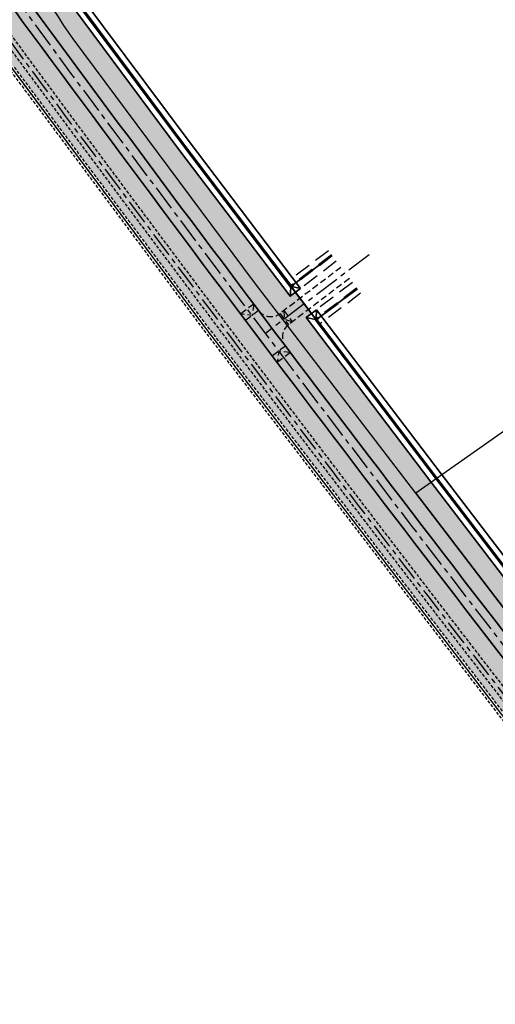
# Model space of a CAD drawing. Header units: metres. Extents: x 150631 to 152219, y 482740 to 484556.
# Tile 37 of 48: x 151161 to 151348, y 483352 to 483739. Entities that reach past the tile are written whole.
import ezdxf
from ezdxf.enums import TextEntityAlignment as Align

# ---------------------------------------------------------------- set-up
doc = ezdxf.new("R2010")
doc.units = ezdxf.units.M
for name, pattern in [('AM-AS', [16, 10, -2, 2, -2]), ('DASHED2', [0.375, 0.25, -0.125]), ('HIDDEN', [9.524999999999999, 6.35, -3.175])]:
    doc.linetypes.add(name, pattern=pattern)
doc.layers.get('0').update_dxf_attribs({"lineweight": 25})
for name, color, linetype, lineweight, true_color in [('B-WE-KG-GRENS_PERCEEL-GV', 1, 'Continuous', 30, 0xff0000), ('IRP-V-verharding-rijbaan', 7, 'Continuous', 0, 0xffb061), ('N-WE-GR-STADSLANDBOUW-A', 7, 'Continuous', 35, 0xffff9e), ('N-WE-KG-GRENS_POLDERWEG-G', 7, 'KG-PERCEEL', 35, 0x0000e6), ('N-WE-KW-KUNSTWERK_DUIKER-S', 5, 'Continuous', 35, 0x0000ff)]:
    doc.layers.add(name, color=color, linetype=linetype, lineweight=lineweight, true_color=true_color)
for name, color, linetype, lineweight in [('N-WE-AM-AS_FIETSPAD-G', 3, 'AM-AS', 30), ('N-WE-AM-AS_WEG-G', 10, 'AM-AS', 30), ('N-WE-GW-WATERGANG_SLOOT-G', 90, 'HIDDEN', 25), ('N-WE-VH-KANTVERHARDING-G', 2, 'Continuous', 35), ('N-WE-VH-VERHARDING_ASFALT-A', 252, 'Continuous', 18)]:
    doc.layers.add(name, color=color, linetype=linetype, lineweight=lineweight)
doc.layers.add('N-WE-VH-VERHARDING_TEGEL-A', color=252, linetype='Continuous', lineweight=18, plot=False)
doc.styles.add('NLCS-ISO-M2000-T25', font='NLCS-ISO.ttf')
doc.styles.get("Standard").update_dxf_attribs({"font": 'NLCS-ISO.ttf'})
doc.linetypes.add('KG-PERCEEL', pattern='A,5.5,-2,["P",Standard,S=1.8,R=0,X=-0.5,Y=-0.9],-2,5.5,-2,[5,NLCS.shx,S=0.75,R=0,X=0,Y=0],-2', length=19)

# ---------------------------------------------------------------- blocks, each defined once
blk = doc.blocks.new('*U128')
at = {"layer": 'N-WE-KW-KUNSTWERK_DUIKER-S', "color": 0}
for points in [[(-0.8493030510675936, 0.7750000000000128), (2.842170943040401e-14, 1.4210854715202e-14), (-0.8493030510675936, -0.7749999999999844)], [(2.842170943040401e-14, 1.4210854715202e-14), (39.74999999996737, 1.4210854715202e-14)], [(40.59930305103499, 0.7750000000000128), (39.74999999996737, 1.4210854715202e-14), (40.59930305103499, -0.7749999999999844)]]:
    blk.add_lwpolyline(points, dxfattribs=at)
at = {"color": 0, "style": 'NLCS-ISO-M2000-T25'}
blk.add_attdef('DUIKERNR', text='', height=7, dxfattribs=at).set_placement((0.8493030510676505, 1.4210854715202e-14), align=Align.BOTTOM_CENTER)

msp = doc.modelspace()

# ---------------------------------------------------------------- hatches: boundary and pattern name
at = {"layer": 'IRP-V-verharding-rijbaan', "transparency": 33554610}
h = msp.add_hatch(color=256, dxfattribs=at)
h.dxf.hatch_style = 1
h.paths.add_polyline_path([(151274.4599546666, 483625.3695050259), (151271.137439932, 483629.7525286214), (151263.268472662, 483623.7875231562), (151262.8198972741, 483623.4785111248), (151266.1900378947, 483619.0759794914), (151266.5643062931, 483619.3842741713)])
h = msp.add_hatch(color=256, dxfattribs=at)
h.dxf.hatch_style = 1
h.paths.add_polyline_path([(151262.8198972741, 483623.4785111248, -0.3885949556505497), (151254.853154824, 483624.9567113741, 0.0001623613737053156), (151260.1326266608, 483617.9596068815), (151264.5065281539, 483621.275206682)])
h = msp.add_hatch(color=256, dxfattribs=at)
h.dxf.hatch_style = 1
h.paths.add_polyline_path([(151266.1900378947, 483619.0759794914), (151264.5065281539, 483621.275206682), (151260.1326266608, 483617.9596068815, 0.0001619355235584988), (151265.4027764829, 483610.9842714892, -0.3903667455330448)])
at = {"layer": 'N-WE-GR-STADSLANDBOUW-A', "transparency": 33554559}
h = msp.add_hatch(color=256, dxfattribs=at)
h.dxf.hatch_style = 1
edge = h.paths.add_edge_path()
edge.add_line((151174.0924625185, 483743.455890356), (151171.3676750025, 483747.6524777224))
edge.add_line((151171.3676750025, 483747.6524777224), (151169.4799082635, 483746.3226474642))
edge.add_arc((151171.95910539, 483742.9602346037), 4.177587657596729, 126.4023465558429, 228.3908822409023)
edge.add_arc((162031.4598578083, 491750.6572062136), 13496.75000000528, 216.408408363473, 217.0167647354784)
edge.add_arc((151259.6439111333, 483628.5690034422), 6.000000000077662, 217.0167647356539, 301.9602659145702)
edge.add_line((151262.8198972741, 483623.4785111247), (151253.25, 483635.9799999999))
edge.add_line((151253.25, 483635.9799999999), (151181.745, 483731.9399999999))
edge.add_line((151181.745, 483731.9399999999), (151178.105, 483737.2399999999))
edge.add_line((151178.105, 483737.2399999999), (151175.95, 483740.5949999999))
edge.add_line((151175.95, 483740.5949999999), (151174.0924625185, 483743.455890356))
edge = h.paths.add_edge_path()
edge.add_arc((151164.6640914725, 483752.7158493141), 4.000000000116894, 216.3591932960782, 305.1626385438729)
edge.add_line((151166.9676888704, 483749.4457668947), (151169.1433418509, 483750.9783975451))
edge.add_line((151169.1433418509, 483750.9783975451), (151168.4665110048, 483751.9449952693))
edge.add_line((151168.4665110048, 483751.9449952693), (151165.9264576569, 483750.1556641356))
edge.add_line((151165.9264576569, 483750.1556641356), (151141.286306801, 483783.5979205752))
edge.add_arc((151143.431826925, 483785.1787331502), 2.664999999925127, 142.2542316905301, 216.382673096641, ccw=False)
edge.add_line((151141.3245187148, 483786.8101365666), (151138.7508374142, 483790.3412332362))
edge.add_arc((151142.6625983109, 483786.0594051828), 5.799648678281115, 132.4139676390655, 216.2158677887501)
edge.add_arc((164043.885056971, 493233.9452660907), 15996.5497301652, 216.2162448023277, 216.2244789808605)
edge.add_line((151139.3418755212, 483780.7781487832), (151139.9328511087, 483779.9714593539))
edge.add_line((151139.9328511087, 483779.9714593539), (151139.7715169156, 483779.8532591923))
edge.add_arc((164043.8852360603, 493233.945397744), 15996.74995243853, 216.2280607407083, 216.3591932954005)
h = msp.add_hatch(color=256, dxfattribs=at)
h.dxf.hatch_style = 1
edge = h.paths.add_edge_path()
edge.add_line((151415.844778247, 483394.2933748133), (151416.4308575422, 483394.7533675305))
edge.add_arc((151412.8482526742, 483399.3146110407), 5.799999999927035, 308.1476775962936, 398.1843989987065)
edge.add_line((151417.4071991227, 483402.9001385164), (151415.429274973, 483405.4157137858))
edge.add_line((151415.429274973, 483405.4157137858), (151415.5870549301, 483405.5397446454))
edge.add_arc((162029.0428871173, 491748.8467931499), 13500.23026497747, 216.3925268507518, 218.1711198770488, ccw=False)
edge.add_arc((163763.1227609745, 493027.2977309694), 15654.63731795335, 216.225253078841, 216.3934875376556, ccw=False)
edge.add_line((151134.5280154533, 483776.0132628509), (151134.3660529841, 483775.8946026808))
edge.add_line((151134.3660529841, 483775.8946026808), (151132.4750850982, 483778.4761712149))
edge.add_arc((151127.7957078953, 483775.0493025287), 5.799999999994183, 36.21659925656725, 126.8518003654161)
edge.add_line((151124.3171736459, 483779.6904014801), (151123.7709782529, 483779.2774478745))
edge.add_arc((164043.8852784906, 493233.9454288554), 16010.00000505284, 216.1958811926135, 216.3926257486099)
edge.add_arc((162031.4598577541, 491750.657206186), 13509.99999994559, 216.3926257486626, 217.3068243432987)
edge.add_arc((162031.4599284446, 491750.6572602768), 13510.00008895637, 217.3068243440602, 217.53153375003)
edge.add_arc((162031.459857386, 491750.6572058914), 13509.99999947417, 217.5315337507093, 218.2089935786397)
h = msp.add_hatch(color=256, dxfattribs=at)
h.dxf.hatch_style = 1
edge = h.paths.add_edge_path()
edge.add_line((151373.2446458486, 483437.9212929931), (151388.9440363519, 483417.8509074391))
edge.add_line((151388.9440363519, 483417.8509074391), (151409.4162067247, 483391.7869128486))
edge.add_line((151409.4162067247, 483391.7869128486), (151409.2332640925, 483391.6432215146))
edge.add_line((151409.2332640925, 483391.6432215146), (151410.5052402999, 483390.0987892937))
edge.add_line((151410.5052402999, 483390.0987892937), (151410.8121845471, 483390.3398537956))
edge.add_line((151410.8121845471, 483390.3398537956), (151411.5182312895, 483390.8944145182))
edge.add_arc((151410.2828503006, 483392.4672571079), 1.999999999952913, 308.1476775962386, 398.2004924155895)
edge.add_arc((162031.4598577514, 491750.6572061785), 13513.49999993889, 217.5315337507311, 218.2004924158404, ccw=False)
edge.add_arc((162031.4599392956, 491750.6572685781), 13513.50010261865, 217.306824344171, 217.5315337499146, ccw=False)
edge.add_arc((162031.4598577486, 491750.6572061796), 13513.49999993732, 216.3926257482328, 217.3068243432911, ccw=False)
edge.add_arc((164043.8852744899, 493233.9454259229), 16013.50000009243, 216.2032517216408, 216.3926257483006, ccw=False)
edge.add_arc((151120.5492362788, 483774.3668995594), 2.000000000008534, 36.20325172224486, 126.8518003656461)
edge.add_line((151119.3497417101, 483775.9672785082), (151118.9200990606, 483775.6452585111))
edge.add_line((151118.9200990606, 483775.6452585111), (151118.1183731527, 483775.0443596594))
edge.add_line((151118.1183731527, 483775.0443596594), (151117.6804602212, 483774.7161410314))
edge.add_line((151117.6804602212, 483774.7161410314), (151119.3293647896, 483772.452834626))
edge.add_line((151119.3293647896, 483772.452834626), (151120.1376069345, 483773.0416848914))
edge.add_line((151120.1376069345, 483773.0416848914), (151143.4026085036, 483741.1086861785))
edge.add_line((151143.4026085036, 483741.1086861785), (151146.5378529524, 483736.8053227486))
edge.add_line((151146.5378529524, 483736.8053227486), (151145.743628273, 483736.2454709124))
edge.add_line((151145.743628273, 483736.2454709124), (151155.0588153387, 483723.7522790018))
edge.add_line((151155.0588153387, 483723.7522790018), (151158.5273753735, 483720.773309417))
edge.add_line((151158.5273753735, 483720.773309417), (151234.3146765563, 483619.1301227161))
edge.add_line((151234.3146765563, 483619.1301227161), (151373.2446458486, 483437.9212929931))
h = msp.add_hatch(color=256, dxfattribs=at)
h.dxf.hatch_style = 1
h.paths.add_polyline_path([(151271.137439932, 483629.7525286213), (151269.3251591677, 483632.1432687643), (151267.2850609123, 483630.5967891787), (151223.4450424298, 483688.4300422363), (151179.5680482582, 483747.313146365), (151174.0924625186, 483743.4558903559), (151175.95, 483740.5949999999), (151178.105, 483737.24), (151181.745, 483731.9399999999), (151253.25, 483635.9799999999), (151262.8198972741, 483623.4785111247, 0.02270792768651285), (151263.268472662, 483623.7875231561)])
h = msp.add_hatch(color=256, dxfattribs=at)
h.dxf.hatch_style = 1
h.paths.add_polyline_path([(151322.8015745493, 483557.3622567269), (151322.6284539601, 483557.5884154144), (151273.6280435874, 483622.2291986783), (151275.6681418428, 483623.7756782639), (151274.4599546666, 483625.3695050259), (151266.5642814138, 483619.3842553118, 0.0202108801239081), (151266.1900378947, 483619.0759794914), (151316.71, 483553.08)])
h = msp.add_hatch(color=256, dxfattribs=at)
h.dxf.hatch_style = 1
h.paths.add_polyline_path([(151360.4411905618, 483494.1085087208), (151354.8191468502, 483501.4529501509, -0.2271732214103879), (151354.2874494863, 483503.9901332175), (151316.71, 483553.0799999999), (151266.1900378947, 483619.0759794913, 0.3903667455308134), (151265.4027764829, 483610.9842714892, 0.002681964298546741), (151353.3416483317, 483495.9584190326, 0.3413003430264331)])
h = msp.add_hatch(color=256, dxfattribs=at)
h.dxf.hatch_style = 1
edge = h.paths.add_edge_path()
edge.add_line((151360.7791499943, 483507.7496793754), (151322.8015745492, 483557.3622567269))
edge.add_line((151322.8015745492, 483557.3622567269), (151316.71, 483553.08))
edge.add_line((151316.71, 483553.08), (151354.2874494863, 483503.9901332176))
edge.add_arc((151357.2013269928, 483503.2764681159), 2.999999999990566, 139.5554600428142, 166.2380564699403, ccw=False)
edge.add_arc((151357.2013269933, 483503.276468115), 3.000000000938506, 109.7631444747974, 139.5554600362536, ccw=False)
edge.add_line((151356.1869291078, 483506.0997635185), (151360.7791499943, 483507.7496793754))
at = {"layer": 'N-WE-VH-VERHARDING_ASFALT-A', "transparency": 33554585}
h = msp.add_hatch(color=256, dxfattribs=at)
h.dxf.hatch_style = 1
edge = h.paths.add_edge_path()
edge.add_line((151139.7712587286, 483779.8530700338), (151134.5273872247, 483776.0128027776))
edge.add_arc((164043.8852714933, 493233.94542375), 16003.24999639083, 216.228056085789, 216.3926257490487)
edge.add_arc((162031.4598576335, 491750.6572060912), 13503.24999979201, 216.3926257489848, 218.1708210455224)
edge.add_line((151415.5864801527, 483405.5392925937), (151420.6953462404, 483409.5573217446))
edge.add_arc((162032.7305788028, 491751.6092310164), 13498.33774337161, 216.3926784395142, 218.1706580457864, ccw=False)
edge.add_arc((164179.653691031, 493333.8547277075), 16165.31724164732, 216.2293178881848, 216.3921668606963, ccw=False)
at = {"layer": 'N-WE-VH-VERHARDING_TEGEL-A'}
h = msp.add_hatch(dxfattribs=at)
h.set_pattern_fill('AVH-TEGEL_150X300_HALFST', color=256, scale=2.5, angle=270.337555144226, pattern_type=2)
h.set_pattern_definition([(217.1842251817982, (151085.5762107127, 483560.1707494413), (0.2266424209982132, -0.2987611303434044), []), (307.1842251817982, (151085.5762107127, 483560.1707494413), (0.5975222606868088, 0.4532848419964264), [0.3749999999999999, -0.3749999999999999]), (307.1842251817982, (151085.2774495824, 483559.9441070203), (0.5975222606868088, 0.4532848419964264), [-0.3749999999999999, 0.3749999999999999])])
edge = h.paths.add_edge_path()
edge.add_arc((162031.4598577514, 491750.6572061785), 13513.49999993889, 217.5315337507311, 218.2004924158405)
edge.add_arc((151410.2828503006, 483392.4672571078), 1.999999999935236, -48.92314863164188, 38.20049241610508, ccw=False)
edge.add_line((151411.5969917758, 483390.959599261), (151411.598605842, 483390.9575442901))
edge.add_line((151411.598605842, 483390.9575442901), (151415.8438558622, 483394.294546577))
edge.add_arc((162031.459855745, 491750.6572046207), 13509.99999739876, 217.5315337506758, 218.2089872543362, ccw=False)
edge.add_arc((162031.4599316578, 491750.657262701), 13510.00009298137, 217.3068243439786, 217.531533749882, ccw=False)
edge.add_arc((162031.4598568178, 491750.6572054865), 13509.99999877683, 216.3926257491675, 217.3068243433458, ccw=False)
edge.add_arc((164044.7682202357, 493234.5950456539), 16011.09617439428, 216.1959539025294, 216.3926223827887, ccw=False)
edge.add_line((151123.7813073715, 483779.263327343), (151119.3497417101, 483775.9672785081))
edge.add_arc((151120.5492362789, 483774.3668995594), 2.000000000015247, 36.203251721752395, 126.8518003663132, ccw=False)
edge.add_arc((164043.8852744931, 493233.945425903), 16013.50000008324, 216.2032517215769, 216.3926257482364)
edge.add_arc((162031.459857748, 491750.6572061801), 13513.49999993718, 216.3926257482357, 217.3068243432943)
edge.add_arc((162031.4599392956, 491750.6572685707), 13513.50010261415, 217.3068243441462, 217.5315337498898)

# ---------------------------------------------------------------- linework, layer by layer
at = {"linetype": 'DASHED2', "ltscale": 5, "flags": 128}
for points in [[(151415.844778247, 483394.2933748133, -0.002955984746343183), (151317.7842800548, 483520.3925923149, -0.0009804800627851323), (151285.588327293, 483562.4739492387, -0.003988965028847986), (151156.3129064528, 483734.9676671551, -0.0008584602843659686), (151123.7709782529, 483779.2774478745, -0.0008584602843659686)], [(151411.8545534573, 483393.7040874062, -0.002918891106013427), (151315.0087164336, 483518.2603994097, -0.0009804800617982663), (151282.8044227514, 483560.3526582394, -0.003988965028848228), (151153.4955108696, 483732.8910636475, -0.0008263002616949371), (151122.163089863, 483775.548202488)]]:
    msp.add_lwpolyline(points, format="xyb", dxfattribs=at)
for points in [[(151157.0563490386, 483719.4003214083), (151232.7193234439, 483617.9238772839), (151371.6633541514, 483436.6967070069), (151387.3699636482, 483416.6170925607), (151407.843364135, 483390.5515318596)], [(151157.7918622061, 483720.0868154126), (151233.5170000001, 483618.527), (151372.454, 483437.309), (151388.1570000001, 483417.2339999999), (151408.0120935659, 483391.9556322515)], [(151158.5273753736, 483720.773309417), (151234.3146765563, 483619.1301227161), (151373.2446458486, 483437.9212929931), (151388.944036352, 483417.8509074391), (151409.4162067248, 483391.7869128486)]]:
    msp.add_lwpolyline(points, dxfattribs=at)
at = {"layer": 'B-WE-KG-GRENS_PERCEEL-GV', "flags": 128}
msp.add_lwpolyline([(152074.24, 483778.3), (152066.936, 483796.575), (152059.485, 483814.79), (152051.887, 483832.944), (152044.143, 483851.036), (152036.253, 483869.066), (152028.217, 483887.031), (152020.038, 483904.931), (152011.713, 483922.764), (152003.246, 483940.529), (151994.635, 483958.226), (151985.882, 483975.852), (151976.987, 483993.407), (151967.95, 484010.89), (151926.454, 483981.718), (151907.361, 483968.296), (151316.71, 483553.08), (151403.355, 483439.89), (151455.3, 483373.86), (151469, 483359.195), (151471.724, 483355.574), (151608.653, 483451.643), (151911.587, 483664.182)], close=True, dxfattribs=at)
for points in [[(151483.06, 483340.21), (151474.465, 483351.93), (151471.724, 483355.574), (151469, 483359.195), (151455.3, 483373.86), (151403.355, 483439.89), (151316.71, 483553.08), (151253.25, 483635.98), (151181.745, 483731.94), (151178.105, 483737.24), (151175.95, 483740.595), (151170.035, 483749.705), (151166.849, 483754.255), (151163.595, 483758.9), (151156.35, 483767.235)], [(151144.208, 483738.305), (151233.517, 483618.527), (151372.454, 483437.309), (151388.157, 483417.234), (151416.159, 483383.234), (151425.78, 483370.795), (151434.78, 483357.625), (151442.186, 483348.166)]]:
    msp.add_lwpolyline(points, dxfattribs=at)
at = {"layer": 'N-WE-AM-AS_FIETSPAD-G', "flags": 128}
msp.add_lwpolyline([(151414.468705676, 483393.2122056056, -0.002955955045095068), (151316.3964982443, 483519.3264958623, -0.0009804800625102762), (151284.1963750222, 483561.413303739, -0.003988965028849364), (151154.9042086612, 483733.9293654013, -0.0008581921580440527), (151122.3688647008, 483778.2301310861)], format="xyb", dxfattribs=at)
at = {"layer": 'N-WE-AM-AS_WEG-G', "linetype": 'AM-AS'}
msp.add_line((151298.3338714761, 483646.917744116), (151257.5426534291, 483615.9962991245), dxfattribs=at)
at = {"layer": 'N-WE-AM-AS_WEG-G', "linetype": 'AM-AS', "flags": 128}
msp.add_lwpolyline([(151810.612228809, 482928.568582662), (151724.670039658, 483030.2333363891, -0.002662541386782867), (151683.6773251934, 483079.2524796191), (151640.1631971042, 483131.8534020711), (151616.3408280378, 483160.6504535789, -0.005737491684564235), (151472.0979927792, 483339.1459277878), (151434.6925898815, 483386.5360049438, -0.008254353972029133), (151164.3626081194, 483740.9008200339, -0.006546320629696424), (150920.2316752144, 484081.3656688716, 0.006168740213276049), (150902.9960260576, 484105.4408634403), (150859.0324023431, 484165.2767445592)], format="xyb", dxfattribs=at)
at = {"layer": 'N-WE-GW-WATERGANG_SLOOT-G'}
for p, q in [((151283.5409841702, 483646.8722079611), (151267.4222643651, 483634.6535459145)), ((151283.8430309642, 483646.4737512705), (151267.5250828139, 483634.1040658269)), ((151282.3086332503, 483648.4979112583), (151268.2140734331, 483637.8136469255)), ((151285.4438789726, 483644.3619308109), (151271.3493191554, 483633.6776664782)), ((151293.4481190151, 483633.8028285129), (151277.3293992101, 483621.5841664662)), ((151291.7868616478, 483635.9943403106), (151277.6923018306, 483625.3100759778)), ((151293.7501658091, 483633.4043718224), (151277.6314460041, 483621.1857097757)), ((151294.9825167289, 483631.7786685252), (151278.8637969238, 483619.5600064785))]:
    msp.add_line(p, q, dxfattribs=at)
at = {"layer": 'N-WE-GW-WATERGANG_SLOOT-G', "ltscale": 0.4}
for p, q in [((151287.256159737, 483641.9711906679), (151263.268472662, 483623.7875231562)), ((151290.5786744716, 483637.5881670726), (151266.5642565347, 483619.3842364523)), ((151252.9265990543, 483627.5117814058), (151247.7366130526, 483623.5984649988)), ((151254.8531548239, 483624.9567113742), (151249.6631688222, 483621.0433949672)), ((151263.268472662, 483623.7875231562), (151266.5909873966, 483619.4044995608)), ((151264.7826080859, 483624.9353009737), (151268.1051228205, 483620.5522773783)), ((151265.4027764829, 483610.9842714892), (151260.2178711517, 483607.0642259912)), ((151267.3326450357, 483608.4317027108), (151262.1477397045, 483604.5116572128))]:
    msp.add_line(p, q, dxfattribs=at)
at = {"layer": 'N-WE-GW-WATERGANG_SLOOT-G', "ltscale": 0.4, "flags": 128}
for points in [[(151252.9265990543, 483627.5117814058), (151252.258161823, 483623.0000531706), (151247.7369158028, 483623.5986932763)], [(151264.7826080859, 483624.9353009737), (151264.9297300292, 483621.5960113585), (151268.1051228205, 483620.5522773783)], [(151267.3326450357, 483608.4317027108), (151262.8103238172, 483609.0242487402), (151262.1481064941, 483604.5118008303)]]:
    msp.add_lwpolyline(points, dxfattribs=at)
at = {"layer": 'N-WE-GW-WATERGANG_SLOOT-G', "ltscale": 0.4}
for centre, start, end in [((151259.6439111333, 483628.5690034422), 217.0167647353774, 307.1636453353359), ((151270.1888429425, 483614.6027750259), 127.1633472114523, 217.0910881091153)]:
    msp.add_arc(centre, 6, start, end, dxfattribs=at)
at = {"layer": 'N-WE-KG-GRENS_POLDERWEG-G'}
for p, q in [((151283.6920075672, 483646.6729796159), (151267.5732877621, 483634.4543175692)), ((151293.5991424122, 483633.6036001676), (151277.4804226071, 483621.384938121))]:
    msp.add_line(p, q, dxfattribs=at)
at = {"layer": 'N-WE-KG-GRENS_POLDERWEG-G', "flags": 128}
msp.add_lwpolyline([(151181.6616465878, 483748.7879739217), (151225.4915086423, 483689.9681212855), (151324.6649112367, 483559.1396981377), (151363.3076759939, 483508.6581407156)], dxfattribs=at)
at = {"layer": 'N-WE-VH-KANTVERHARDING-G'}
msp.add_line((151267.9235395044, 483634.406112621), (151267.5250828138, 483634.1040658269), dxfattribs=at)
at = {"layer": 'N-WE-VH-KANTVERHARDING-G', "flags": 128}
for points in [[(151432.6299289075, 483394.3981927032, -0.008116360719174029), (151166.978761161, 483742.8290947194, -0.0007696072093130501), (151137.8221022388, 483782.5146369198)], [(151417.5644041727, 483403.023777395, -0.00781824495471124), (151161.7464550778, 483738.9725453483, -0.0007680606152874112), (151132.6364429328, 483778.5943391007, -0.0007680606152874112)]]:
    msp.add_lwpolyline(points, format="xyb", dxfattribs=at)
for points in [[(151178.0373850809, 483749.3673025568), (151223.4450424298, 483688.4300422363), (151267.2850609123, 483630.5967891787)], [(151181.3077628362, 483748.844484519), (151225.2916584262, 483689.8179182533), (151267.5250828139, 483634.1040658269)], [(151182.0155303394, 483748.7314633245), (151225.6913588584, 483690.1183243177), (151267.9235395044, 483634.406112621)], [(151185.2575931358, 483748.2131718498), (151227.5219868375, 483691.494184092), (151271.3493191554, 483633.6776664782)], [(151273.6280435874, 483622.2291986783), (151322.6284539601, 483557.5884154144), (151360.7791499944, 483507.7496793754)], [(151277.6923018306, 483625.3100759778), (151326.6854586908, 483560.6788614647), (151365.8164478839, 483509.5595047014)], [(151277.1301708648, 483621.4331430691), (151324.4660384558, 483558.9882056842), (151364.5152523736, 483506.6693122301)], [(151277.5286275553, 483621.7351898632), (151324.8637840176, 483559.2911905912), (151365.0091051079, 483506.8467460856)]]:
    msp.add_lwpolyline(points, dxfattribs=at)
for points in [[(151271.3493191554, 483633.6776664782), (151267.9235395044, 483634.406112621), (151267.5250828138, 483634.1040658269), (151267.2850609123, 483630.5967891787)], [(151277.6923018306, 483625.3100759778), (151277.5286275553, 483621.7351898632), (151277.1301708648, 483621.4331430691), (151273.6280435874, 483622.2291986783)]]:
    msp.add_lwpolyline(points, close=True, dxfattribs=at)

# ---------------------------------------------------------------- block references
at = {"layer": 'N-WE-KW-KUNSTWERK_DUIKER-S', "xscale": 0.4000000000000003, "yscale": 0.4000000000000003, "zscale": 0.4000000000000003, "rotation": 307.1636453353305}
msp.add_blockref('*U128', (151267.7243111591, 483634.255089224), dxfattribs=at)

doc.saveas('drawing.dxf')
